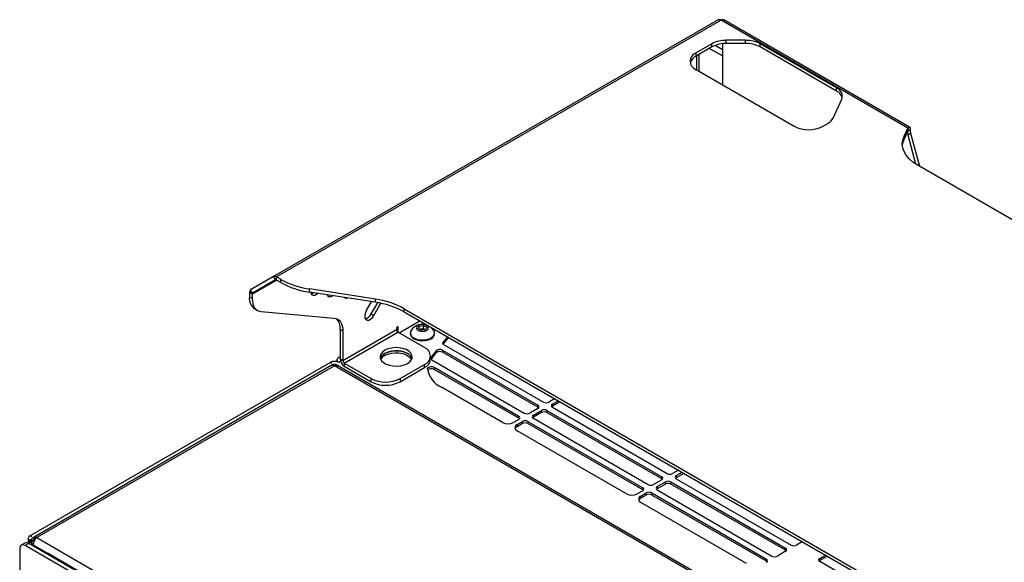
# Model space of a CAD drawing. Header units: millimetres. Extents: x 155400 to 158181, y 110534 to 115156.
# Tile 120 of 121: x 157579 to 157962, y 114944 to 115156. Entities that reach past the tile are written whole.
import ezdxf

# ---------------------------------------------------------------- set-up
doc = ezdxf.new("R2010")
doc.units = ezdxf.units.MM

msp = doc.modelspace()

# ---------------------------------------------------------------- linework, layer by layer
at = {"color": 7, "linetype": 'Continuous', "lineweight": 25}
for p, q in [((157850.8, 115155.47), (157677.55, 115055.46)), ((157851.92, 115155.36), (157678.68, 115055.35)), ((157924.68, 115113.36), (157851.92, 115155.36)), ((157925.37, 115113.72), (157853.05, 115155.47)), ((157848.3, 115146.17), (157842.15, 115142.63)), ((157848.3, 115144.95), (157842.15, 115141.4)), ((157852.45, 115141.43), (157847.32, 115144.39)), ((157848.3, 115144.95), (157848.3, 115146.17)), ((157852.45, 115143.88), (157849.56, 115145.54)), ((157852.45, 115146.22), (157852.45, 115130.15)), ((157861.47, 115147.53), (157853.95, 115147.53)), ((157853.95, 115146.3), (157853.95, 115147.53)), ((157861.47, 115146.3), (157853.95, 115146.3)), ((157861.47, 115146.3), (157861.47, 115147.53)), ((157896.87, 115129), (157867.13, 115146.17)), ((157867.13, 115144.95), (157867.13, 115146.17)), ((157896.87, 115127.78), (157867.13, 115144.95)), ((157842.15, 115141.4), (157842.15, 115142.63)), ((157842.47, 115135.92), (157842.47, 115141.58)), ((157843.32, 115135.42), (157843.32, 115142.08)), ((157842.15, 115136.1), (157880.34, 115114.05)), ((157896.87, 115127.78), (157896.87, 115129)), ((157895.52, 115117.16), (157898.94, 115124.54)), ((157891.65, 115114.05), (157893.45, 115115.09)), ((157923.19, 115110.14), (157924.68, 115113.36)), ((157924.68, 115112.13), (157924.68, 115113.36)), ((157924.83, 115112.92), (157925.13, 115113.75)), ((157923.19, 115108.91), (157924.68, 115112.13)), ((157923.19, 115108.91), (157923.19, 115110.14)), ((157924.7, 115110.69), (157925.76, 115111.3)), ((157924.7, 115110.69), (157927.72, 115099.37)), ((157924.76, 115112.33), (157925.61, 115112.82)), ((157925.76, 115111.3), (157929.17, 115098.52)), ((158042.32, 115033.2), (157928.36, 115098.98)), ((157677.55, 115055.46), (157668.63, 115050.31)), ((157669.23, 115048.67), (157678.68, 115054.12)), ((157678.33, 115054.17), (157669.38, 115049.01)), ((157678.3, 115054.16), (157669.38, 115049.01)), ((157678.3, 115054.16), (157677.55, 115055.46)), ((157680.34, 115054.39), (157678.68, 115055.35)), ((157678.68, 115054.13), (157678.68, 115055.35)), ((157680.34, 115053.17), (157678.68, 115054.13)), ((157680.34, 115053.17), (157680.34, 115054.39)), ((157669.23, 115048.67), (157668.17, 115049.28)), ((157668.17, 115049.28), (157668.17, 115047.5)), ((157669.38, 115049.01), (157668.63, 115050.31)), ((157669.23, 115048.67), (157669.23, 115046.89)), ((157717.24, 115046.68), (157691.55, 115050.66)), ((157691.55, 115049.43), (157691.55, 115050.66)), ((157717.24, 115045.46), (157691.55, 115049.43)), ((157669.23, 115046.89), (157668.17, 115047.5)), ((157713.69, 115042.07), (157715.77, 115045.68)), ((157715.63, 115040.95), (157718.14, 115045.31)), ((157716.69, 115040.34), (157719.41, 115045.06)), ((157717.24, 115045.46), (157717.24, 115046.68)), ((157670.24, 115042.92), (157671.3, 115042.31)), ((157672.76, 115041.86), (157701.05, 115039.33)), ((157715.63, 115040.95), (157716.69, 115040.34)), ((157728.45, 115042.95), (157945.25, 114917.79)), ((157728.45, 115041.72), (157728.45, 115042.95)), ((157728.45, 115041.72), (157945.25, 114916.56)), ((157726.5, 115033.5), (157734.6, 115038.17)), ((157734.33, 115036.16), (157736, 115036.42)), ((157736, 115036.42), (157737.23, 115035.71)), ((157736, 115035.15), (157736, 115036.42)), ((157704.58, 115034.3), (157703.52, 115034.91)), ((157703.52, 115034.91), (157703.52, 115023.29)), ((157725.44, 115034.72), (157704.58, 115022.68)), ((157704.58, 115034.3), (157704.58, 115022.68)), ((157705.11, 115021.76), (157725.97, 115033.81)), ((157725.44, 115035.34), (157725.44, 115034.72)), ((157725.79, 115035.95), (157726.15, 115035.75)), ((157736.4, 115027.78), (157725.97, 115033.81)), ((157726.15, 115033.7), (157726.15, 115035.75)), ((157730.81, 115033.52), (157730.81, 115033.21)), ((157733.88, 115035.2), (157734.33, 115036.16)), ((157735.11, 115034.49), (157733.88, 115035.2)), ((157734.33, 115034.94), (157734.33, 115036.16)), ((157734.4, 115034.9), (157735.17, 115035.02)), ((157736.78, 115034.75), (157735.11, 115034.49)), ((157735.17, 115035.02), (157736, 115035.15)), ((157736, 115035.15), (157736.62, 115034.79)), ((157736.71, 115034.74), (157736.62, 115034.79)), ((157736.62, 115034.79), (157736.71, 115034.74)), ((157737.23, 115035.71), (157736.78, 115034.75)), ((157740.31, 115033.21), (157740.31, 115033.52)), ((157745.34, 115031.97), (157743.67, 115029.91)), ((157743.67, 115029.91), (157743.67, 115029.17)), ((157743.7, 115029.13), (157745.69, 115031.6)), ((157743.97, 115028.93), (157782.67, 115006.58)), ((157745.69, 115031.6), (157745.69, 115031.77)), ((157745.69, 115031.6), (157745.8, 115031.71)), ((157740.97, 115026.57), (157739.25, 115024.43)), ((157739.25, 115023.62), (157740.97, 115025.75)), ((157740.97, 115025.75), (157740.97, 115026.57)), ((157743.39, 115026.81), (157780.55, 115005.36)), ((157743.39, 115026.81), (157743.39, 115026)), ((157780.55, 115004.54), (157743.39, 115026)), ((157582.65, 114954.49), (157699.67, 115022.05)), ((157700.4, 115021.63), (157699.67, 115022.05)), ((157700.51, 115021.05), (157699.91, 115020.7)), ((157702.5, 115020.77), (157702.02, 115021.05)), ((157702.26, 115022.96), (157702.26, 115022.29)), ((157702.96, 115023.94), (157703.52, 115024.27)), ((157703.68, 115022.4), (157702.96, 115021.98)), ((157704.58, 115022.68), (157703.52, 115023.29)), ((157705.11, 115021.76), (157715.54, 115015.74)), ((157705.11, 115021.76), (157705.11, 115020.54)), ((157726.85, 115015.74), (157736.4, 115021.25)), ((157736.4, 115020.03), (157736.4, 115021.25)), ((157738.74, 115023.29), (157738.74, 115024.52)), ((157738.93, 115024.02), (157738.93, 115023.36)), ((157739.25, 115023.62), (157739.25, 115024.43)), ((157739.26, 115023.08), (157775.25, 115002.3)), ((157700.03, 115020.77), (157584.28, 114953.95)), ((157701.26, 115020.72), (157585.3, 114953.77)), ((158009.92, 114842.54), (157701.26, 115020.72)), ((158010.93, 114842.71), (157702.5, 115020.77)), ((157705.11, 115020.54), (157715.54, 115014.52)), ((157726.85, 115014.52), (157736.4, 115020.03)), ((157740.09, 115020.14), (157773.13, 115001.07)), ((157740.09, 115020.14), (157740.09, 115019.33)), ((157773.13, 115000.26), (157740.09, 115019.33)), ((157715.54, 115014.52), (157715.54, 115015.74)), ((157726.85, 115015.74), (157726.85, 115014.52)), ((157766.76, 114998.62), (157742.93, 115012.38)), ((157787.06, 115007.89), (157784.8, 115006.58)), ((157786.21, 115005.77), (157788.47, 115007.07)), ((157789.18, 115006.66), (157786.21, 115004.95)), ((157786.21, 115005.77), (157786.21, 115004.95)), ((157780.55, 115004.13), (157777.37, 115002.3)), ((157778.78, 115001.48), (157781.97, 115003.32)), ((157781.97, 115002.5), (157778.78, 115000.66)), ((157780.55, 115004.54), (157780.55, 115005.36)), ((157781.97, 115002.5), (157781.97, 115003.32)), ((157784.09, 115003.32), (157828.8, 114977.51)), ((157784.09, 115003.32), (157784.09, 115002.5)), ((157828.8, 114976.69), (157784.09, 115002.5)), ((157786.21, 115004.54), (157830.92, 114978.73)), ((157773.13, 114999.85), (157771.01, 114998.62)), ((157772.42, 114997.81), (157774.54, 114999.03)), ((157774.54, 114998.21), (157772.42, 114996.99)), ((157773.13, 115000.26), (157773.13, 115001.07)), ((157774.54, 114998.21), (157774.54, 114999.03)), ((157776.66, 114999.03), (157821.37, 114973.22)), ((157776.66, 114999.03), (157776.66, 114998.21)), ((157821.37, 114972.4), (157776.66, 114998.21)), ((157778.78, 115001.48), (157778.78, 115000.66)), ((157778.78, 115000.26), (157823.5, 114974.44)), ((157772.42, 114997.81), (157772.42, 114996.99)), ((157815.01, 114970.77), (157772.42, 114995.36)), ((157835.3, 114980.04), (157833.04, 114978.73)), ((157834.46, 114977.91), (157836.72, 114979.22)), ((157828.8, 114976.28), (157825.62, 114974.44)), ((157827.03, 114973.63), (157830.21, 114975.46)), ((157828.8, 114976.69), (157828.8, 114977.51)), ((157830.21, 114974.65), (157830.21, 114975.46)), ((157832.33, 114975.46), (157877.05, 114949.65)), ((157832.33, 114975.46), (157832.33, 114974.65)), ((157837.43, 114978.81), (157834.46, 114977.1)), ((157834.46, 114977.91), (157834.46, 114977.1)), ((157834.46, 114976.69), (157879.17, 114950.88)), ((157821.37, 114972), (157819.25, 114970.77)), ((157820.67, 114969.95), (157822.79, 114971.18)), ((157821.37, 114972.4), (157821.37, 114973.22)), ((157822.79, 114970.36), (157822.79, 114971.18)), ((157824.91, 114971.18), (157869.62, 114945.37)), ((157824.91, 114971.18), (157824.91, 114970.36)), ((157830.21, 114974.65), (157827.03, 114972.81)), ((157827.03, 114973.63), (157827.03, 114972.81)), ((157827.03, 114972.4), (157871.74, 114946.59)), ((157877.05, 114948.84), (157832.33, 114974.65)), ((157822.79, 114970.36), (157820.67, 114969.14)), ((157820.67, 114969.95), (157820.67, 114969.14)), ((157861.84, 114943.73), (157820.67, 114967.5)), ((157869.62, 114944.55), (157824.91, 114970.36)), ((157581.99, 114953.57), (157581.99, 114951.59)), ((157583.37, 114954.07), (157582.65, 114954.49)), ((157583.04, 114952.88), (157582.65, 114952.65)), ((157582.65, 114952.65), (157583.53, 114951.12)), ((157582.65, 114951.22), (157582.65, 114952.65)), ((157583.04, 114952.88), (157583.2, 114952.78)), ((157583.11, 114952.75), (157583.04, 114952.88)), ((157583.81, 114953.66), (157583.34, 114953.32)), ((157584.28, 114953.95), (157583.8, 114953.67)), ((157585.3, 114953.77), (157893.95, 114775.59)), ((157883.55, 114952.18), (157881.29, 114950.88)), ((157578.67, 114949.43), (157578.67, 114620.61)), ((157580.7, 114951.62), (157579.29, 114950.81)), ((157582.2, 114951.47), (157580.79, 114950.66)), ((157890.33, 114771.97), (157580.79, 114950.66)), ((157891.74, 114772.78), (157582.2, 114951.47)), ((157583.93, 114950.89), (157583.53, 114951.12)), ((157583.93, 114950.89), (157589.72, 114947.55)), ((157583.93, 114950.89), (157583.93, 114950.48)), ((157877.05, 114948.43), (157873.86, 114946.59)), ((157877.05, 114948.84), (157877.05, 114949.65)), ((157589.36, 114947.34), (157589.72, 114947.55)), ((157886.35, 114776.31), (157589.72, 114947.55)), ((157869.62, 114944.55), (157869.62, 114945.37)), ((157890.35, 114945.65), (157892.61, 114946.95)), ((157893.32, 114946.55), (157890.35, 114944.83)), ((157890.35, 114945.65), (157890.35, 114944.83)), ((157935.06, 114918.61), (157890.35, 114944.42))]:
    msp.add_line(p, q, dxfattribs=at)
at = {"color": 7, "linetype": 'Continuous', "lineweight": 25, "flags": 128}
for points in [[(157928.36, 115098.98), (157926.64, 115100.12), (157925.19, 115101.38), (157924.03, 115102.73), (157923.19, 115104.16), (157922.68, 115105.64), (157922.51, 115107.15), (157922.68, 115108.65), (157923.19, 115110.14)], [(157922.53, 115106.54), (157922.68, 115107.43), (157923.19, 115108.91)], [(157692.03, 115049.36), (157692.08, 115049.1), (157692.39, 115048.51), (157692.91, 115048.21), (157693.58, 115048.23), (157694.31, 115048.58), (157694.75, 115048.94)], [(157692.2, 115048.79), (157692.52, 115048.84), (157693.22, 115049.17)], [(157698.47, 115048.36), (157698.73, 115047.94), (157699.25, 115047.64), (157699.92, 115047.66), (157700.65, 115048.01), (157700.66, 115048.02)], [(157698.53, 115048.22), (157698.86, 115048.28), (157698.91, 115048.29)], [(157669.23, 115046.89), (157669.29, 115045.86), (157669.47, 115044.91), (157669.76, 115044.07), (157670.17, 115043.35), (157670.69, 115042.76), (157671.3, 115042.31), (157671.99, 115042.01), (157672.76, 115041.86)], [(157713.69, 115042.07), (157713.27, 115041.13), (157713.07, 115040.2), (157713.14, 115039.39), (157713.45, 115038.8), (157713.97, 115038.5), (157714.64, 115038.52), (157715.37, 115038.87), (157716.08, 115039.5), (157716.69, 115040.34)], [(157701.05, 115039.33), (157701.81, 115039.18), (157702.51, 115038.88), (157703.12, 115038.43), (157703.63, 115037.83), (157704.04, 115037.11), (157704.34, 115036.27), (157704.52, 115035.33), (157704.58, 115034.3)], [(157733.88, 115034.49), (157734.65, 115034.19), (157735.56, 115034.08), (157736.46, 115034.19), (157737.23, 115034.49), (157737.75, 115034.93), (157737.93, 115035.46), (157737.75, 115035.98), (157737.23, 115036.43), (157736.46, 115036.72), (157735.56, 115036.83), (157734.65, 115036.72), (157733.88, 115036.43), (157733.36, 115035.98), (157733.18, 115035.46), (157733.36, 115034.93), (157733.88, 115034.49)], [(157726.15, 115035.75), (157726.12, 115035.89), (157726.04, 115035.97), (157725.93, 115036), (157725.79, 115035.95), (157725.66, 115035.84), (157725.54, 115035.69), (157725.47, 115035.51), (157725.44, 115035.34)], [(157730.81, 115033.21), (157730.87, 115032.74), (157731.27, 115032.03), (157731.97, 115031.41), (157732.95, 115030.92), (157734.12, 115030.6), (157735.39, 115030.47), (157736.68, 115030.55), (157737.88, 115030.82), (157738.91, 115031.27)], [(157732.2, 115031.58), (157733.23, 115031.13), (157734.43, 115030.86), (157735.72, 115030.78), (157736.99, 115030.91), (157738.16, 115031.23), (157739.14, 115031.72), (157739.84, 115032.34), (157740.24, 115033.05), (157740.28, 115033.8), (157740, 115034.49)], [(157740, 115034.49), (157739.15, 115035.49), (157738.96, 115035.65)], [(157743.97, 115028.93), (157743.82, 115029.03), (157743.7, 115029.14), (157743.61, 115029.26), (157743.55, 115029.39), (157743.53, 115029.52), (157743.54, 115029.65), (157743.59, 115029.78), (157743.67, 115029.91)], [(157720.89, 115026.74), (157719.96, 115026.06), (157719.34, 115025.26), (157719.07, 115024.41), (157719.16, 115023.54), (157719.61, 115022.71), (157720.39, 115021.96), (157721.45, 115021.35), (157722.74, 115020.9), (157724.18, 115020.64), (157725.68, 115020.59), (157727.16, 115020.74), (157728.54, 115021.1), (157729.72, 115021.64), (157730.65, 115022.32), (157731.27, 115023.12), (157731.54, 115023.97), (157731.45, 115024.84), (157731, 115025.67), (157730.23, 115026.41), (157729.16, 115027.03), (157727.87, 115027.48), (157726.43, 115027.74), (157724.93, 115027.79), (157723.45, 115027.63), (157722.07, 115027.28), (157720.89, 115026.74)], [(157719.15, 115023.58), (157719.34, 115024.04), (157719.96, 115024.83), (157720.89, 115025.52), (157722.07, 115026.05), (157723.45, 115026.41), (157724.93, 115026.57), (157726.43, 115026.51), (157727.87, 115026.25), (157729.16, 115025.8), (157730.23, 115025.19), (157731, 115024.45), (157731.45, 115023.61), (157731.46, 115023.58)], [(157731.46, 115023.58), (157731.45, 115023.61), (157731, 115024.45), (157730.23, 115025.19), (157729.16, 115025.8), (157727.87, 115026.25), (157726.43, 115026.51), (157724.93, 115026.57), (157723.45, 115026.41), (157722.07, 115026.05), (157720.89, 115025.52)], [(157720.89, 115024.7), (157722.07, 115025.24), (157723.45, 115025.59), (157724.93, 115025.75), (157726.43, 115025.7), (157727.87, 115025.44), (157729.16, 115024.99), (157730.23, 115024.37), (157731, 115023.63), (157731.3, 115023.17)], [(157739.26, 115023.08), (157739.11, 115023.17), (157738.99, 115023.28), (157738.9, 115023.4), (157738.84, 115023.52), (157738.82, 115023.65), (157738.82, 115023.77), (157738.86, 115023.9), (157738.93, 115024.02)], [(157737.53, 115019.5), (157737.58, 115019.75), (157737.76, 115019.99), (157738.05, 115020.19), (157738.43, 115020.32), (157738.86, 115020.39), (157739.31, 115020.38), (157739.73, 115020.3), (157740.09, 115020.14)], [(157780.55, 115004.54), (157780.74, 115004.41), (157780.81, 115004.34)], [(157785.95, 115004.75), (157786.02, 115004.82), (157786.21, 115004.95)], [(157773.13, 115000.26), (157773.31, 115000.12), (157773.39, 115000.05)], [(157778.52, 115000.46), (157778.6, 115000.53), (157778.78, 115000.66)], [(157828.8, 114976.69), (157828.99, 114976.56), (157829.06, 114976.49)], [(157834.19, 114976.89), (157834.27, 114976.97), (157834.46, 114977.1)], [(157821.37, 114972.4), (157821.56, 114972.27), (157821.64, 114972.2)], [(157826.77, 114972.61), (157826.84, 114972.68), (157827.03, 114972.81)], [(157589.72, 114947.55), (157588.34, 114948.19), (157587.5, 114948.42)], [(157877.05, 114948.84), (157877.23, 114948.71), (157877.31, 114948.63)], [(157869.62, 114944.55), (157869.81, 114944.42), (157869.88, 114944.35)], [(157890.09, 114944.63), (157890.16, 114944.7), (157890.35, 114944.83)]]:
    msp.add_lwpolyline(points, dxfattribs=at)
at = {"color": 7, "linetype": 'Continuous', "lineweight": 25}
for centre, radius, start, end in [((157851.26, 115154.44), 1.13, 54.3818, 114.314), ((157852.58, 115154.44), 1.13, 65.6929, 125.6176), ((157853.72, 115135.99), 11.54, 88.8559, 118.0402), ((157853.72, 115134.76), 11.54, 88.8559, 118.0402), ((157861.7, 115135.99), 11.54, 61.9598, 91.1441), ((157861.7, 115134.76), 11.54, 61.9598, 91.1441), ((157843.99, 115137.53), 4.29, 115.3814, 163.4582), ((157843.39, 115139.36), 3.49, 110.7834, 249.2166), ((157895.63, 115125.71), 3.52, 340.539, 69.2579), ((157894.87, 115123.76), 4.48, 17.6515, 63.5088), ((157891.17, 115119.44), 4.91, 297.6449, 332.3489), ((157886, 115124.97), 12.3, 242.6097, 297.3903), ((157929.36, 115111.97), 4.83, 181.8657, 195.338), ((157930.06, 115112.51), 4.47, 176.0414, 195.7715), ((157678.02, 115054.43), 1.13, 54.3818, 114.314), ((157678.46, 115053.82), 0.377, 54.3818, 114.314), ((157696.06, 115082.89), 32.55, 241.1112, 262.0227), ((157696.06, 115081.66), 32.55, 241.1112, 262.0227), ((157669.29, 115049.39), 1.13, 125.698, 185.6204), ((157669.6, 115048.7), 0.377, 125.698, 185.6204), ((157672.9, 115046.89), 4.78, 172.6245, 236.0633), ((157705.91, 115048.31), 1.27, 230.4923, 291.9216), ((157712.73, 115014.45), 32.55, 61.1112, 82.0227), ((157712.73, 115013.22), 32.55, 61.1112, 82.0227), ((157712.64, 115042.31), 3.28, 280.8429, 335.6521), ((157698.22, 115035.35), 5.31, 355.2979, 45.47), ((157735.56, 115031.57), 5.32, 69.8602, 146.6647), ((157726.59, 115034.78), 1.15, 182.6055, 237.3945), ((157732.89, 115033.5), 2.04, 150.6677, 250.09), ((157735.44, 115033.06), 1.98, 98.0612, 117.2211), ((157735.56, 115032.75), 2.3, 62.6428, 99.7711), ((157737.95, 115033.43), 2.37, 294.0627, 354.6172), ((157722.4, 115022.41), 3.46, 115.9815, 160.2104), ((157735.16, 115024.52), 3.49, 290.7834, 69.2166), ((157742.35, 115024.97), 2.11, 60.6794, 130.945), ((157742.35, 115024.15), 2.11, 60.6794, 130.945), ((157701.26, 115018.98), 3.46, 62.6097, 117.3903), ((157701.26, 115019.75), 1.5, 59.743, 120.2068), ((157706.97, 115023.45), 3.46, 182.6055, 237.3945), ((157705.73, 115022.73), 1.15, 182.6055, 237.3945), ((157722.55, 115021.41), 3.68, 116.828, 151.5233), ((157734.74, 115023.69), 4.02, 294.3747, 354.3052), ((157746.56, 115018.53), 9.4, 141.0515, 144.2338), ((157746.56, 115017.71), 9.4, 141.0515, 144.2338), ((157746.96, 115021.04), 9.55, 189.3213, 245.0543), ((157739.07, 115017.59), 2.01, 59.5144, 137.1525), ((157721.2, 115026.66), 12.3, 242.6097, 297.3903), ((157721.2, 115025.44), 12.3, 242.6097, 297.3903), ((157783.73, 115008.63), 2.31, 242.6097, 297.3903), ((157786.44, 115005.15), 0.655, 110.7834, 249.2166), ((157776.31, 115004.34), 2.31, 242.6097, 297.3903), ((157780.32, 115004.75), 0.655, 290.7834, 69.2166), ((157783.03, 115001.27), 2.31, 62.6097, 117.3903), ((157783.03, 115000.45), 2.31, 62.6097, 117.3903), ((157768.89, 115002.72), 4.61, 242.6097, 297.3903), ((157772.9, 115000.46), 0.655, 290.7834, 69.2166), ((157775.6, 114996.98), 2.31, 62.6097, 117.3903), ((157775.6, 114996.17), 2.31, 62.6097, 117.3903), ((157779.02, 115000.87), 0.655, 110.7834, 249.2166), ((157772.89, 114996.58), 1.31, 110.7834, 249.2166), ((157773.24, 114995.4), 1.78, 117.1755, 154.405), ((157828.57, 114976.89), 0.655, 290.7834, 69.2166), ((157831.27, 114973.42), 2.31, 62.6097, 117.3903), ((157831.98, 114980.78), 2.31, 242.6097, 297.3903), ((157834.69, 114977.3), 0.655, 110.7834, 249.2166), ((157821.14, 114972.61), 0.655, 290.7834, 69.2166), ((157823.85, 114969.13), 2.31, 62.6097, 117.3903), ((157824.56, 114976.49), 2.31, 242.6097, 297.3903), ((157827.26, 114973.02), 0.655, 110.7834, 249.2166), ((157831.27, 114972.6), 2.31, 62.6097, 117.3903), ((157817.13, 114974.86), 4.61, 242.6097, 297.3903), ((157821.13, 114968.73), 1.31, 110.7834, 249.2166), ((157821.48, 114967.55), 1.78, 117.1755, 154.405), ((157823.85, 114968.32), 2.31, 62.6097, 117.3903), ((157583, 114953.57), 0.982, 110.7834, 249.2166), ((157579.96, 114949.64), 1.31, 50.7967, 189.214), ((157581.33, 114950.25), 1.51, 54.3824, 114.3071), ((157876.81, 114949.04), 0.655, 290.7834, 69.2166), ((157880.23, 114952.93), 2.31, 242.6097, 297.3903), ((157869.39, 114944.76), 0.655, 290.7834, 69.2166), ((157872.8, 114948.64), 2.31, 242.6097, 297.3903), ((157890.58, 114945.04), 0.655, 110.7834, 249.2166)]:
    msp.add_arc(centre, radius, start, end, dxfattribs=at)
for points in [[(157924.68, 115113.36), (157924.76, 115113.45), (157924.93, 115113.64), (157925.06, 115113.71), (157925.13, 115113.75)], [(157700.6, 115020.9), (157700.39, 115020.91), (157700.19, 115020.86), (157700.03, 115020.77)], [(157701.26, 115020.72), (157701.04, 115020.83), (157700.81, 115020.89), (157700.6, 115020.9)], [(157701.26, 115020.72), (157701.49, 115020.83), (157701.72, 115020.89), (157701.93, 115020.9)], [(157701.93, 115020.9), (157702.14, 115020.91), (157702.33, 115020.86), (157702.5, 115020.77)], [(157583.11, 114952.75), (157583.14, 114952.77), (157583.17, 114952.77), (157583.2, 114952.78)], [(157584.28, 114952.52), (157584.15, 114952.26), (157584.05, 114951.97), (157583.99, 114951.7)], [(157584.74, 114954.02), (157584.57, 114954.05), (157584.41, 114954.02), (157584.28, 114953.95)], [(157584.74, 114953.25), (157584.57, 114953.04), (157584.41, 114952.79), (157584.28, 114952.52)], [(157585.3, 114953.77), (157585.11, 114953.9), (157584.92, 114953.99), (157584.74, 114954.02)], [(157585.3, 114953.77), (157585.11, 114953.64), (157584.92, 114953.46), (157584.74, 114953.25)], [(157583.53, 114951.12), (157583.42, 114951.32), (157583.31, 114951.52), (157583.23, 114951.73)], [(157583.99, 114951.7), (157583.93, 114951.42), (157583.91, 114951.14), (157583.93, 114950.89)]]:
    msp.add_open_spline(points, degree=3, dxfattribs=at)
for points, knots in [([(157925.13, 115113.75), (157925.22, 115113.75), (157925.39, 115113.76), (157925.54, 115113.54), (157925.62, 115113.23), (157925.61, 115112.95), (157925.61, 115112.82)], [0, 0, 0, 0, 0.286882, 0.548756, 0.786199, 1, 1, 1, 1]), ([(157924.68, 115112.49), (157924.7, 115112.58), (157924.75, 115112.76), (157924.8, 115112.87), (157924.83, 115112.92)], [0, 0, 0, 0, 0.489817, 1, 1, 1, 1]), ([(157701.26, 115020.72), (157701.26, 115020.72), (157701.26, 115020.72), (157701.26, 115020.73), (157701.26, 115020.73), (157701.13, 115020.87), (157700.97, 115021.01), (157700.71, 115021.11), (157700.6, 115021.06), (157700.52, 115021.03)], [0, 0, 0, 0, 0.0052436, 0.0066922, 0.0081604, 0.009295, 0.4604412, 0.6072357, 1, 1, 1, 1]), ([(157702.01, 115021.03), (157701.93, 115021.06), (157701.75, 115021.13), (157701.48, 115020.95), (157701.32, 115020.78), (157701.28, 115020.73), (157701.27, 115020.73), (157701.27, 115020.73), (157701.27, 115020.73), (157701.27, 115020.73), (157701.27, 115020.72), (157701.27, 115020.72), (157701.26, 115020.72)], [0, 0, 0, 0, 0.393129, 0.844572, 0.972256, 0.990356, 0.990426, 0.99071, 0.991844, 0.993311, 0.994759, 1, 1, 1, 1]), ([(157702.96, 115023.94), (157702.93, 115023.92), (157702.86, 115023.88), (157702.76, 115023.81), (157702.67, 115023.74), (157702.59, 115023.67), (157702.52, 115023.59), (157702.41, 115023.46), (157702.3, 115023.27), (157702.25, 115023.01), (157702.27, 115022.75), (157702.37, 115022.52), (157702.51, 115022.33), (157702.67, 115022.18), (157702.79, 115022.09), (157702.86, 115022.05)], [0, 0, 0, 0, 0.041952, 0.083581, 0.125053, 0.166535, 0.208194, 0.250194, 0.375039, 0.50006, 0.624905, 0.749926, 0.833468, 0.91638, 1, 1, 1, 1]), ([(157583.11, 114952.75), (157583.08, 114952.59), (157583.07, 114952.42), (157583.11, 114952.08), (157583.16, 114951.9), (157583.23, 114951.73)], [0, 0, 0, 0, 0.5, 0.5, 1, 1, 1, 1]), ([(157583.2, 114952.78), (157583.18, 114952.84), (157583.14, 114952.97), (157583.19, 114953.16), (157583.3, 114953.27), (157583.35, 114953.31)], [0, 0, 0, 0, 0.302984, 0.733852, 1, 1, 1, 1]), ([(157585.3, 114953.77), (157585.06, 114953.7), (157584.83, 114953.61), (157584.5, 114953.41), (157584.39, 114953.34), (157584.18, 114953.18), (157584.08, 114953.09), (157583.8, 114952.82), (157583.63, 114952.61), (157583.38, 114952.19), (157583.28, 114951.96), (157583.23, 114951.73)], [0, 0, 0, 0, 0.25, 0.25, 0.375, 0.375, 0.5, 0.5, 0.75, 0.75, 1, 1, 1, 1]), ([(157583.81, 114953.65), (157583.98, 114953.73), (157584.33, 114953.91), (157584.87, 114953.88), (157585.19, 114953.8), (157585.27, 114953.78), (157585.28, 114953.78), (157585.28, 114953.78), (157585.28, 114953.78), (157585.29, 114953.78), (157585.29, 114953.78), (157585.3, 114953.77), (157585.3, 114953.77)], [0, 0, 0, 0, 0.392599, 0.844436, 0.972232, 0.990347, 0.990418, 0.990702, 0.991837, 0.993305, 0.994755, 1, 1, 1, 1])]:
    msp.add_open_spline(points, degree=3, knots=knots, dxfattribs=at)

doc.saveas('drawing.dxf')
